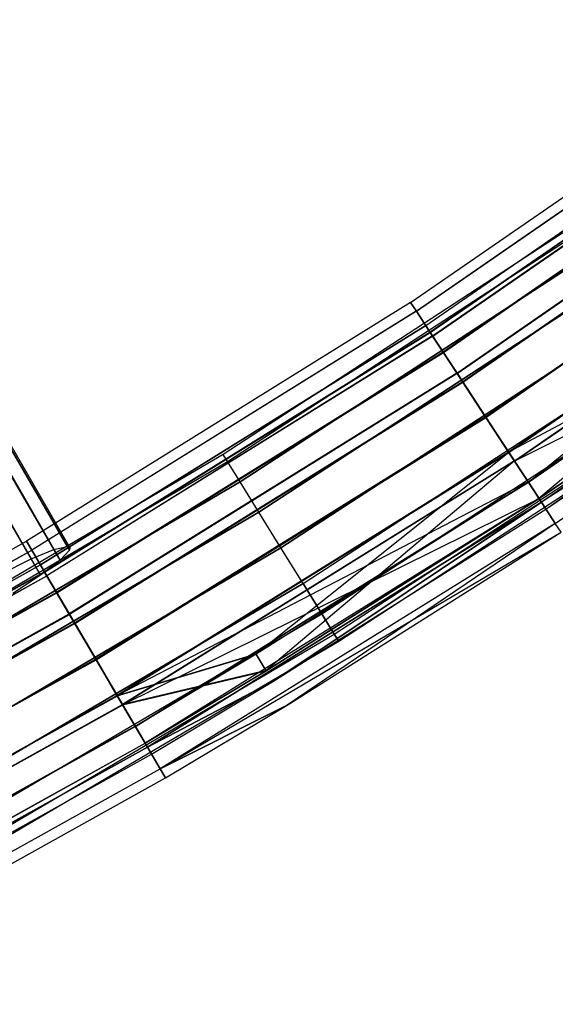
# Model space of a CAD drawing. Extents: x -176 to 176, y -176 to 176.
# Tile 158 of 208: x 86 to 96, y -155 to -137. Entities that reach past the tile are written whole.
import ezdxf

# ---------------------------------------------------------------- set-up
doc = ezdxf.new("R2010")
doc.units = 0
doc.header["$LTSCALE"] = 25.4
doc.layers.get('0').update_dxf_attribs({"linetype": 'CONTINUOUS'})

# ---------------------------------------------------------------- blocks, each defined once
blk = doc.blocks.new('BIURKOWA_B_STL')
at = {"color": 0}
for p, q in [((87.049, -147.31, 197.992), (44.921, -74.741, 207.66)), ((44.921, -74.741, 207.66), (86.692, -147.584, 198.521)), ((44.921, -74.741, 207.66), (86.692, -147.584, 198.521)), ((87.049, -147.31, 197.992), (44.921, -74.741, 207.66)), ((45.147, -74.733, 207.361), (87.049, -147.31, 197.992)), ((45.147, -74.733, 207.361), (87.049, -147.31, 197.992)), ((86.692, -147.584, 198.521), (44.377, -74.863, 208.128)), ((86.692, -147.584, 198.521), (44.377, -74.863, 208.128)), ((44.661, -74.784, 207.919), (86.692, -147.584, 198.521)), ((44.661, -74.784, 207.919), (86.692, -147.584, 198.521)), ((45.333, -74.761, 207.03), (87.219, -147.128, 197.343)), ((45.333, -74.761, 207.03), (87.219, -147.128, 197.343)), ((45.333, -74.761, 207.03), (87.049, -147.31, 197.992)), ((45.333, -74.761, 207.03), (87.049, -147.31, 197.992)), ((45.474, -74.825, 206.677), (87.219, -147.128, 197.343)), ((45.474, -74.825, 206.677), (87.219, -147.128, 197.343)), ((87.219, -147.128, 197.343), (45.565, -74.921, 206.313)), ((87.219, -147.128, 197.343), (45.565, -74.921, 206.313)), ((87.219, -147.128, 197.343), (45.604, -75.049, 205.949)), ((87.219, -147.128, 197.343), (45.604, -75.049, 205.949)), ((87.226, -147.079, 196.998), (45.604, -75.049, 205.949)), ((87.226, -147.079, 196.998), (45.604, -75.049, 205.949)), ((87.18, -147.061, 196.653), (45.604, -75.049, 205.949)), ((87.18, -147.061, 196.653), (45.604, -75.049, 205.949)), ((45.588, -75.202, 205.596), (87.18, -147.061, 196.653)), ((45.588, -75.202, 205.596), (87.18, -147.061, 196.653)), ((45.52, -75.378, 205.265), (86.938, -147.117, 196.004)), ((45.52, -75.378, 205.265), (86.938, -147.117, 196.004)), ((45.52, -75.378, 205.265), (87.18, -147.061, 196.653)), ((45.52, -75.378, 205.265), (87.18, -147.061, 196.653)), ((45.4, -75.57, 204.966), (86.938, -147.117, 196.004)), ((45.4, -75.57, 204.966), (86.938, -147.117, 196.004)), ((86.522, -147.289, 195.476), (45.232, -75.773, 204.708)), ((45.232, -75.773, 204.708), (86.938, -147.117, 196.004)), ((45.232, -75.773, 204.708), (86.938, -147.117, 196.004)), ((86.522, -147.289, 195.476), (45.232, -75.773, 204.708)), ((45.022, -75.98, 204.498), (86.522, -147.289, 195.476)), ((45.022, -75.98, 204.498), (86.522, -147.289, 195.476)), ((44.776, -76.186, 204.344), (86.522, -147.289, 195.476)), ((44.776, -76.186, 204.344), (86.522, -147.289, 195.476)), ((93.436, -142.618, 408), (100.217, -137.937, 408)), ((93.436, -142.618, 408), (100.217, -137.937, 408)), ((93.436, -142.618, 196.996), (100.217, -137.937, 196.996)), ((93.436, -142.618, 196.996), (100.217, -137.937, 196.996)), ((93.539, -142.776, 197.952), (100.328, -138.09, 197.952)), ((93.539, -142.776, 197.952), (100.328, -138.09, 197.952)), ((93.54, -142.777, 407.043), (100.329, -138.091, 407.043)), ((93.54, -142.777, 407.043), (100.329, -138.091, 407.043)), ((93.54, -142.777, 408.957), (100.329, -138.091, 408.957)), ((93.54, -142.777, 408.957), (100.329, -138.091, 408.957)), ((93.541, -142.779, 196.04), (100.33, -138.093, 196.04)), ((93.541, -142.779, 196.04), (100.33, -138.093, 196.04)), ((93.71, -143.036, 196.996), (100.511, -138.342, 196.996)), ((93.71, -143.036, 196.996), (100.511, -138.342, 196.996)), ((93.71, -143.036, 408), (100.511, -138.342, 408)), ((93.71, -143.036, 408), (100.511, -138.342, 408)), ((100.6, -138.464, 197.761), (93.793, -143.162, 197.761)), ((100.6, -138.464, 197.761), (93.793, -143.162, 197.761)), ((93.794, -143.164, 408.765), (100.601, -138.465, 408.765)), ((93.794, -143.164, 407.235), (100.601, -138.465, 407.235)), ((93.794, -143.164, 408.765), (100.601, -138.465, 408.765)), ((93.794, -143.164, 407.235), (100.601, -138.465, 407.235)), ((93.794, -143.165, 196.231), (100.602, -138.466, 196.231)), ((93.794, -143.165, 196.231), (100.602, -138.466, 196.231)), ((93.835, -143.227, 198.764), (100.645, -138.527, 198.764)), ((93.835, -143.227, 198.764), (100.645, -138.527, 198.764)), ((93.837, -143.231, 406.232), (100.648, -138.53, 406.232)), ((93.837, -143.231, 406.232), (100.648, -138.53, 406.232)), ((93.837, -143.231, 409.768), (100.648, -138.53, 409.768)), ((93.837, -143.231, 409.768), (100.648, -138.53, 409.768)), ((93.839, -143.233, 195.23), (100.649, -138.532, 195.23)), ((93.839, -143.233, 195.23), (100.649, -138.532, 195.23)), ((100.853, -138.813, 198.41), (94.029, -143.523, 198.41)), ((100.853, -138.813, 198.41), (94.029, -143.523, 198.41)), ((94.031, -143.526, 409.414), (100.856, -138.816, 409.414)), ((100.856, -138.816, 406.586), (94.031, -143.526, 406.586)), ((94.031, -143.526, 409.414), (100.856, -138.816, 409.414)), ((100.856, -138.816, 406.586), (94.031, -143.526, 406.586)), ((94.032, -143.528, 195.583), (100.857, -138.818, 195.583)), ((94.032, -143.528, 195.583), (100.857, -138.818, 195.583)), ((94.279, -143.904, 199.307), (101.121, -139.181, 199.307)), ((94.279, -143.904, 199.307), (101.121, -139.181, 199.307)), ((94.282, -143.909, 405.69), (101.125, -139.186, 405.69)), ((94.282, -143.909, 405.69), (101.125, -139.186, 405.69)), ((94.282, -143.909, 410.31), (101.125, -139.186, 410.31)), ((94.282, -143.909, 410.31), (101.125, -139.186, 410.31)), ((94.283, -143.911, 194.689), (101.126, -139.188, 194.689)), ((94.283, -143.911, 194.689), (101.126, -139.188, 194.689)), ((101.234, -139.336, 198.845), (94.384, -144.064, 198.845)), ((101.234, -139.336, 198.845), (94.384, -144.064, 198.845)), ((101.237, -139.341, 409.848), (94.387, -144.069, 409.848)), ((101.237, -139.341, 409.848), (94.387, -144.069, 409.848)), ((94.387, -144.069, 406.152), (101.237, -139.341, 406.152)), ((94.387, -144.069, 406.152), (101.237, -139.341, 406.152)), ((94.388, -144.071, 195.151), (101.238, -139.343, 195.151)), ((94.388, -144.071, 195.151), (101.238, -139.343, 195.151)), ((94.802, -144.704, 199.5), (101.683, -139.954, 199.5)), ((94.802, -144.704, 199.5), (101.683, -139.954, 199.5)), ((101.683, -139.954, 199), (94.802, -144.704, 199)), ((101.683, -139.954, 199), (94.802, -144.704, 199)), ((94.806, -144.709, 405.5), (101.687, -139.96, 405.5)), ((94.806, -144.709, 405.5), (101.687, -139.96, 405.5)), ((94.806, -144.709, 410.5), (101.687, -139.96, 410.5)), ((94.806, -144.709, 410.5), (101.687, -139.96, 410.5)), ((101.687, -139.96, 410), (94.806, -144.709, 410)), ((101.687, -139.96, 410), (94.806, -144.709, 410)), ((94.806, -144.709, 406), (101.687, -139.96, 406)), ((94.806, -144.709, 406), (101.687, -139.96, 406)), ((94.807, -144.711, 194.5), (101.688, -139.962, 194.5)), ((94.807, -144.711, 194.5), (101.688, -139.962, 194.5)), ((101.688, -139.962, 195), (94.807, -144.711, 195)), ((101.688, -139.962, 195), (94.807, -144.711, 195)), ((102.133, -140.574, 198.851), (95.222, -145.344, 198.851)), ((102.133, -140.574, 198.851), (95.222, -145.344, 198.851)), ((102.137, -140.579, 409.848), (95.226, -145.35, 409.848)), ((102.137, -140.579, 409.848), (95.226, -145.35, 409.848)), ((102.137, -140.579, 406.152), (95.226, -145.35, 406.152)), ((102.137, -140.579, 406.152), (95.226, -145.35, 406.152)), ((95.226, -145.351, 195.153), (102.138, -140.58, 195.153)), ((95.226, -145.351, 195.153), (102.138, -140.58, 195.153)), ((95.581, -145.892, 406.586), (102.137, -140.579, 406.152)), ((95.581, -145.892, 406.586), (102.137, -140.579, 406.152)), ((95.327, -145.504, 199.312), (102.245, -140.728, 199.312)), ((95.327, -145.504, 199.312), (102.245, -140.728, 199.312)), ((95.33, -145.51, 405.69), (102.249, -140.734, 405.69)), ((95.33, -145.51, 405.69), (102.249, -140.734, 405.69)), ((95.33, -145.51, 410.31), (102.249, -140.734, 410.31)), ((95.33, -145.51, 410.31), (102.249, -140.734, 410.31)), ((95.331, -145.511, 194.691), (102.25, -140.735, 194.691)), ((95.331, -145.511, 194.691), (102.25, -140.735, 194.691)), ((95.772, -146.183, 198.773), (102.245, -140.728, 199.312)), ((95.772, -146.183, 198.773), (102.245, -140.728, 199.312)), ((96.638, -141.075, 408), (90.02, -145.387, 408)), ((96.638, -141.075, 408), (90.02, -145.387, 408)), ((96.638, -141.075, 197), (90.02, -145.387, 197)), ((96.638, -141.075, 197), (90.02, -145.387, 197)), ((90.1, -145.517, 408.765), (96.724, -141.2, 408.765)), ((90.1, -145.517, 408.765), (96.724, -141.2, 408.765)), ((90.1, -145.517, 407.235), (96.724, -141.2, 407.235)), ((90.1, -145.517, 407.235), (96.724, -141.2, 407.235)), ((90.1, -145.517, 197.765), (96.724, -141.2, 197.765)), ((90.1, -145.517, 197.765), (96.724, -141.2, 197.765)), ((90.1, -145.517, 196.235), (96.724, -141.2, 196.235)), ((90.1, -145.517, 196.235), (96.724, -141.2, 196.235)), ((102.518, -141.104, 409.414), (95.581, -145.892, 409.414)), ((102.518, -141.104, 409.414), (95.581, -145.892, 409.414)), ((95.582, -145.893, 195.587), (102.519, -141.105, 195.587)), ((95.582, -145.893, 195.587), (102.519, -141.105, 195.587)), ((95.775, -146.188, 409.768), (102.726, -141.39, 409.768)), ((95.775, -146.188, 409.768), (102.726, -141.39, 409.768)), ((95.775, -146.189, 195.233), (102.726, -141.391, 195.233)), ((95.775, -146.189, 195.233), (102.726, -141.391, 195.233)), ((90.328, -145.885, 409.414), (96.969, -141.558, 409.414)), ((90.328, -145.885, 409.414), (96.969, -141.558, 409.414)), ((96.969, -141.558, 406.586), (90.328, -145.885, 406.586)), ((96.969, -141.558, 406.586), (90.328, -145.885, 406.586)), ((90.328, -145.885, 198.414), (96.969, -141.558, 198.414)), ((90.328, -145.885, 198.414), (96.969, -141.558, 198.414)), ((96.969, -141.558, 195.586), (90.328, -145.885, 195.586)), ((96.969, -141.558, 195.586), (90.328, -145.885, 195.586)), ((102.773, -141.455, 196.235), (95.819, -146.255, 196.235)), ((102.773, -141.455, 196.235), (95.819, -146.255, 196.235)), ((102.773, -141.455, 408.765), (95.819, -146.255, 408.765)), ((102.773, -141.455, 408.765), (95.819, -146.255, 408.765)), ((95.902, -146.382, 197), (102.773, -141.455, 196.235)), ((95.902, -146.382, 197), (102.773, -141.455, 196.235)), ((96.072, -146.641, 408.957), (103.044, -141.829, 408.957)), ((96.072, -146.641, 408.957), (103.044, -141.829, 408.957)), ((90.67, -146.437, 409.848), (97.336, -142.093, 409.848)), ((90.67, -146.437, 409.848), (97.336, -142.093, 409.848)), ((97.336, -142.093, 406.152), (90.67, -146.437, 406.152)), ((97.336, -142.093, 406.152), (90.67, -146.437, 406.152)), ((90.67, -146.437, 198.848), (97.336, -142.093, 198.848)), ((90.67, -146.437, 198.848), (97.336, -142.093, 198.848)), ((97.336, -142.093, 195.152), (90.67, -146.437, 195.152)), ((97.336, -142.093, 195.152), (90.67, -146.437, 195.152)), ((100.578, -142.487, 198.42), (95.222, -145.344, 198.851)), ((100.578, -142.487, 198.42), (95.222, -145.344, 198.851)), ((95.578, -145.888, 198.42), (100.578, -142.487, 198.42)), ((95.578, -145.888, 198.42), (100.578, -142.487, 198.42)), ((100.581, -142.491, 406.586), (95.581, -145.892, 406.586)), ((100.581, -142.491, 406.586), (95.581, -145.892, 406.586)), ((93.436, -142.618, 408), (86.437, -146.966, 408)), ((93.436, -142.618, 408), (86.437, -146.966, 408)), ((93.436, -142.618, 196.996), (86.437, -146.966, 196.996)), ((93.436, -142.618, 196.996), (86.437, -146.966, 196.996)), ((93.54, -142.777, 407.043), (93.436, -142.618, 408)), ((93.436, -142.618, 408), (93.54, -142.777, 408.957)), ((93.436, -142.618, 408), (93.54, -142.777, 408.957)), ((93.54, -142.777, 407.043), (93.436, -142.618, 408)), ((93.541, -142.779, 196.04), (93.436, -142.618, 196.996)), ((93.436, -142.618, 196.996), (93.539, -142.776, 197.952)), ((93.436, -142.618, 196.996), (93.539, -142.776, 197.952)), ((93.541, -142.779, 196.04), (93.436, -142.618, 196.996)), ((93.539, -142.776, 197.952), (86.532, -147.128, 197.952)), ((93.539, -142.776, 197.952), (86.532, -147.128, 197.952)), ((93.54, -142.777, 408.957), (86.533, -147.13, 408.957)), ((93.54, -142.777, 408.957), (86.533, -147.13, 408.957)), ((93.54, -142.777, 407.043), (86.533, -147.13, 407.043)), ((93.54, -142.777, 407.043), (86.533, -147.13, 407.043)), ((93.541, -142.779, 196.04), (86.534, -147.131, 196.04)), ((93.541, -142.779, 196.04), (86.534, -147.131, 196.04)), ((91.073, -147.088, 410), (97.769, -142.725, 410)), ((91.073, -147.088, 410), (97.769, -142.725, 410)), ((97.769, -142.725, 406), (91.073, -147.088, 406)), ((97.769, -142.725, 406), (91.073, -147.088, 406)), ((91.073, -147.088, 199), (97.769, -142.725, 199)), ((91.073, -147.088, 199), (97.769, -142.725, 199)), ((97.769, -142.725, 195), (91.073, -147.088, 195)), ((97.769, -142.725, 195), (91.073, -147.088, 195)), ((93.539, -142.776, 197.952), (93.835, -143.227, 198.764)), ((93.539, -142.776, 197.952), (93.835, -143.227, 198.764)), ((93.837, -143.231, 406.232), (93.54, -142.777, 407.043)), ((93.54, -142.777, 408.957), (93.837, -143.231, 409.768)), ((93.54, -142.777, 408.957), (93.837, -143.231, 409.768)), ((93.837, -143.231, 406.232), (93.54, -142.777, 407.043)), ((93.839, -143.233, 195.23), (93.541, -142.779, 196.04)), ((93.839, -143.233, 195.23), (93.541, -142.779, 196.04)), ((100.785, -142.78, 406.232), (95.33, -145.51, 405.69)), ((100.785, -142.78, 406.232), (95.33, -145.51, 405.69)), ((95.772, -146.183, 198.773), (100.782, -142.775, 198.773)), ((95.772, -146.183, 198.773), (100.782, -142.775, 198.773)), ((95.775, -146.188, 406.232), (100.785, -142.78, 406.232)), ((95.775, -146.188, 406.232), (100.785, -142.78, 406.232)), ((93.71, -143.036, 196.996), (86.69, -147.397, 196.996)), ((93.71, -143.036, 196.996), (86.69, -147.397, 196.996)), ((86.69, -147.397, 408), (93.71, -143.036, 408)), ((86.69, -147.397, 408), (93.71, -143.036, 408)), ((93.793, -143.162, 197.761), (93.71, -143.036, 196.996)), ((93.71, -143.036, 196.996), (93.794, -143.165, 196.231)), ((93.793, -143.162, 197.761), (93.71, -143.036, 196.996)), ((93.71, -143.036, 196.996), (93.794, -143.165, 196.231)), ((93.794, -143.164, 408.765), (93.71, -143.036, 408)), ((93.71, -143.036, 408), (93.794, -143.164, 407.235)), ((93.71, -143.036, 408), (93.794, -143.164, 407.235)), ((93.794, -143.164, 408.765), (93.71, -143.036, 408)), ((100.919, -142.97, 408), (95.819, -146.255, 408.765)), ((100.919, -142.97, 408), (95.819, -146.255, 408.765)), ((95.902, -146.382, 197), (100.919, -142.97, 197)), ((95.902, -146.382, 197), (100.919, -142.97, 197)), ((95.902, -146.382, 408), (100.919, -142.97, 408)), ((95.902, -146.382, 408), (100.919, -142.97, 408)), ((93.793, -143.162, 197.761), (86.766, -147.526, 197.761)), ((93.793, -143.162, 197.761), (86.766, -147.526, 197.761)), ((86.767, -147.528, 408.765), (93.794, -143.164, 408.765)), ((86.767, -147.528, 407.235), (93.794, -143.164, 407.235)), ((86.767, -147.528, 407.235), (93.794, -143.164, 407.235)), ((86.767, -147.528, 408.765), (93.794, -143.164, 408.765)), ((86.768, -147.529, 196.231), (93.794, -143.165, 196.231)), ((86.768, -147.529, 196.231), (93.794, -143.165, 196.231)), ((93.835, -143.227, 198.764), (86.806, -147.594, 198.764)), ((93.835, -143.227, 198.764), (86.806, -147.594, 198.764)), ((93.837, -143.231, 409.768), (86.808, -147.597, 409.768)), ((93.837, -143.231, 409.768), (86.808, -147.597, 409.768)), ((93.837, -143.231, 406.232), (86.808, -147.597, 406.232)), ((93.837, -143.231, 406.232), (86.808, -147.597, 406.232)), ((93.839, -143.233, 195.23), (86.809, -147.599, 195.23)), ((93.839, -143.233, 195.23), (86.809, -147.599, 195.23)), ((94.029, -143.523, 198.41), (93.793, -143.162, 197.761)), ((94.029, -143.523, 198.41), (93.793, -143.162, 197.761)), ((94.031, -143.526, 409.414), (93.794, -143.164, 408.765)), ((93.794, -143.164, 407.235), (94.031, -143.526, 406.586)), ((94.031, -143.526, 409.414), (93.794, -143.164, 408.765)), ((93.794, -143.164, 407.235), (94.031, -143.526, 406.586)), ((93.794, -143.165, 196.231), (94.032, -143.528, 195.583)), ((93.794, -143.165, 196.231), (94.032, -143.528, 195.583)), ((93.835, -143.227, 198.764), (94.279, -143.904, 199.307)), ((93.835, -143.227, 198.764), (94.279, -143.904, 199.307)), ((94.282, -143.909, 405.69), (93.837, -143.231, 406.232)), ((93.837, -143.231, 409.768), (94.282, -143.909, 410.31)), ((93.837, -143.231, 409.768), (94.282, -143.909, 410.31)), ((94.282, -143.909, 405.69), (93.837, -143.231, 406.232)), ((94.283, -143.911, 194.689), (93.839, -143.233, 195.23)), ((94.283, -143.911, 194.689), (93.839, -143.233, 195.23)), ((91.476, -147.738, 409.848), (98.201, -143.356, 409.848)), ((91.476, -147.738, 409.848), (98.201, -143.356, 409.848)), ((91.476, -147.738, 406.152), (98.201, -143.356, 406.152)), ((91.476, -147.738, 406.152), (98.201, -143.356, 406.152)), ((91.476, -147.738, 198.848), (98.201, -143.356, 198.848)), ((91.476, -147.738, 198.848), (98.201, -143.356, 198.848)), ((91.476, -147.738, 195.152), (98.201, -143.356, 195.152)), ((91.476, -147.738, 195.152), (98.201, -143.356, 195.152)), ((94.029, -143.523, 198.41), (86.985, -147.898, 198.41)), ((94.029, -143.523, 198.41), (86.985, -147.898, 198.41)), ((94.031, -143.526, 409.414), (86.987, -147.902, 409.414)), ((94.031, -143.526, 409.414), (86.987, -147.902, 409.414)), ((86.987, -147.902, 406.586), (94.031, -143.526, 406.586)), ((86.987, -147.902, 406.586), (94.031, -143.526, 406.586)), ((86.988, -147.904, 195.583), (94.032, -143.528, 195.583)), ((86.988, -147.904, 195.583), (94.032, -143.528, 195.583)), ((94.384, -144.064, 198.845), (94.029, -143.523, 198.41)), ((94.384, -144.064, 198.845), (94.029, -143.523, 198.41)), ((94.387, -144.069, 409.848), (94.031, -143.526, 409.414)), ((94.387, -144.069, 409.848), (94.031, -143.526, 409.414)), ((94.387, -144.069, 406.152), (94.031, -143.526, 406.586)), ((94.387, -144.069, 406.152), (94.031, -143.526, 406.586)), ((94.032, -143.528, 195.583), (94.388, -144.071, 195.151)), ((94.032, -143.528, 195.583), (94.388, -144.071, 195.151)), ((94.279, -143.904, 199.307), (87.216, -148.291, 199.307)), ((94.279, -143.904, 199.307), (87.216, -148.291, 199.307)), ((94.282, -143.909, 410.31), (87.219, -148.296, 410.31)), ((94.282, -143.909, 410.31), (87.219, -148.296, 410.31)), ((94.282, -143.909, 405.69), (87.219, -148.296, 405.69)), ((94.282, -143.909, 405.69), (87.219, -148.296, 405.69)), ((94.283, -143.911, 194.689), (87.22, -148.298, 194.689)), ((94.283, -143.911, 194.689), (87.22, -148.298, 194.689)), ((91.817, -148.29, 409.414), (98.568, -143.891, 409.414)), ((91.817, -148.29, 409.414), (98.568, -143.891, 409.414)), ((91.817, -148.29, 406.586), (98.568, -143.891, 406.586)), ((91.817, -148.29, 406.586), (98.568, -143.891, 406.586)), ((91.817, -148.29, 198.414), (98.568, -143.891, 198.414)), ((91.817, -148.29, 198.414), (98.568, -143.891, 198.414)), ((91.817, -148.29, 195.586), (98.568, -143.891, 195.586)), ((91.817, -148.29, 195.586), (98.568, -143.891, 195.586)), ((94.279, -143.904, 199.307), (94.802, -144.704, 199.5)), ((94.279, -143.904, 199.307), (94.802, -144.704, 199.5)), ((94.806, -144.709, 405.5), (94.282, -143.909, 405.69)), ((94.282, -143.909, 410.31), (94.806, -144.709, 410.5)), ((94.282, -143.909, 410.31), (94.806, -144.709, 410.5)), ((94.806, -144.709, 405.5), (94.282, -143.909, 405.69)), ((94.807, -144.711, 194.5), (94.283, -143.911, 194.689)), ((94.807, -144.711, 194.5), (94.283, -143.911, 194.689)), ((94.384, -144.064, 198.845), (87.313, -148.456, 198.845)), ((94.384, -144.064, 198.845), (87.313, -148.456, 198.845)), ((94.387, -144.069, 409.848), (87.316, -148.461, 409.848)), ((94.387, -144.069, 409.848), (87.316, -148.461, 409.848)), ((94.387, -144.069, 406.152), (87.316, -148.461, 406.152)), ((94.387, -144.069, 406.152), (87.316, -148.461, 406.152)), ((87.317, -148.463, 195.151), (94.388, -144.071, 195.151)), ((87.317, -148.463, 195.151), (94.388, -144.071, 195.151)), ((94.802, -144.704, 199), (94.384, -144.064, 198.845)), ((94.802, -144.704, 199), (94.384, -144.064, 198.845)), ((94.806, -144.709, 410), (94.387, -144.069, 409.848)), ((94.806, -144.709, 410), (94.387, -144.069, 409.848)), ((94.387, -144.069, 406.152), (94.806, -144.709, 406)), ((94.387, -144.069, 406.152), (94.806, -144.709, 406)), ((94.388, -144.071, 195.151), (94.807, -144.711, 195)), ((94.388, -144.071, 195.151), (94.807, -144.711, 195)), ((92.045, -148.659, 408.765), (98.813, -144.249, 408.765)), ((92.045, -148.659, 408.765), (98.813, -144.249, 408.765)), ((92.045, -148.659, 407.235), (98.813, -144.249, 407.235)), ((92.045, -148.659, 407.235), (98.813, -144.249, 407.235)), ((92.045, -148.659, 197.765), (98.813, -144.249, 197.765)), ((92.045, -148.659, 197.765), (98.813, -144.249, 197.765)), ((92.045, -148.659, 196.235), (98.813, -144.249, 196.235)), ((92.045, -148.659, 196.235), (98.813, -144.249, 196.235)), ((92.126, -148.788, 408), (98.899, -144.375, 408)), ((92.126, -148.788, 408), (98.899, -144.375, 408)), ((92.126, -148.788, 197), (98.899, -144.375, 197)), ((92.126, -148.788, 197), (98.899, -144.375, 197)), ((94.802, -144.704, 199.5), (87.701, -149.115, 199.5)), ((94.802, -144.704, 199.5), (87.701, -149.115, 199.5)), ((94.802, -144.704, 199), (87.701, -149.115, 199)), ((94.802, -144.704, 199), (87.701, -149.115, 199)), ((94.806, -144.709, 410.5), (87.704, -149.121, 410.5)), ((94.806, -144.709, 410.5), (87.704, -149.121, 410.5)), ((94.806, -144.709, 405.5), (87.704, -149.121, 405.5)), ((94.806, -144.709, 405.5), (87.704, -149.121, 405.5)), ((94.806, -144.709, 410), (87.704, -149.121, 410)), ((94.806, -144.709, 410), (87.704, -149.121, 410)), ((87.704, -149.121, 406), (94.806, -144.709, 406)), ((87.704, -149.121, 406), (94.806, -144.709, 406)), ((94.807, -144.711, 194.5), (87.705, -149.123, 194.5)), ((94.807, -144.711, 194.5), (87.705, -149.123, 194.5)), ((87.705, -149.123, 195), (94.807, -144.711, 195)), ((87.705, -149.123, 195), (94.807, -144.711, 195)), ((94.802, -144.704, 199.5), (95.327, -145.504, 199.312)), ((94.802, -144.704, 199.5), (95.327, -145.504, 199.312)), ((95.222, -145.344, 198.851), (94.802, -144.704, 199)), ((95.222, -145.344, 198.851), (94.802, -144.704, 199)), ((95.33, -145.51, 405.69), (94.806, -144.709, 405.5)), ((94.806, -144.709, 410.5), (95.33, -145.51, 410.31)), ((94.806, -144.709, 410.5), (95.33, -145.51, 410.31)), ((95.33, -145.51, 405.69), (94.806, -144.709, 405.5)), ((95.226, -145.35, 409.848), (94.806, -144.709, 410)), ((95.226, -145.35, 409.848), (94.806, -144.709, 410)), ((94.806, -144.709, 406), (95.226, -145.35, 406.152)), ((94.806, -144.709, 406), (95.226, -145.35, 406.152)), ((95.331, -145.511, 194.691), (94.807, -144.711, 194.5)), ((95.331, -145.511, 194.691), (94.807, -144.711, 194.5)), ((95.226, -145.351, 195.153), (94.807, -144.711, 195)), ((95.226, -145.351, 195.153), (94.807, -144.711, 195)), ((95.222, -145.344, 198.851), (88.089, -149.775, 198.851)), ((95.222, -145.344, 198.851), (88.089, -149.775, 198.851)), ((95.226, -145.35, 409.848), (88.092, -149.78, 409.848)), ((95.226, -145.35, 409.848), (88.092, -149.78, 409.848)), ((88.092, -149.78, 406.152), (95.226, -145.35, 406.152)), ((88.092, -149.78, 406.152), (95.226, -145.35, 406.152)), ((95.226, -145.351, 195.153), (88.093, -149.782, 195.153)), ((95.226, -145.351, 195.153), (88.093, -149.782, 195.153)), ((95.226, -145.35, 406.152), (90.623, -149.023, 406.586)), ((95.226, -145.35, 406.152), (90.623, -149.023, 406.586)), ((95.578, -145.888, 198.42), (95.222, -145.344, 198.851)), ((95.578, -145.888, 198.42), (95.222, -145.344, 198.851)), ((95.581, -145.892, 409.414), (95.226, -145.35, 409.848)), ((95.581, -145.892, 409.414), (95.226, -145.35, 409.848)), ((95.581, -145.892, 406.586), (95.226, -145.35, 406.152)), ((95.581, -145.892, 406.586), (95.226, -145.35, 406.152)), ((95.226, -145.351, 195.153), (95.582, -145.893, 195.587)), ((95.226, -145.351, 195.153), (95.582, -145.893, 195.587)), ((90.02, -145.387, 408), (83.209, -149.389, 408)), ((90.02, -145.387, 408), (83.209, -149.389, 408)), ((90.02, -145.387, 197), (83.209, -149.389, 197)), ((90.02, -145.387, 197), (83.209, -149.389, 197)), ((83.283, -149.522, 408.765), (90.1, -145.517, 408.765)), ((83.283, -149.522, 408.765), (90.1, -145.517, 408.765)), ((83.283, -149.522, 407.235), (90.1, -145.517, 407.235)), ((83.283, -149.522, 407.235), (90.1, -145.517, 407.235)), ((83.283, -149.522, 197.765), (90.1, -145.517, 197.765)), ((83.283, -149.522, 197.765), (90.1, -145.517, 197.765)), ((83.283, -149.522, 196.235), (90.1, -145.517, 196.235)), ((83.283, -149.522, 196.235), (90.1, -145.517, 196.235)), ((95.327, -145.504, 199.312), (88.186, -149.94, 199.312)), ((95.327, -145.504, 199.312), (88.186, -149.94, 199.312)), ((95.33, -145.51, 410.31), (88.189, -149.945, 410.31)), ((95.33, -145.51, 410.31), (88.189, -149.945, 410.31)), ((95.33, -145.51, 405.69), (88.189, -149.945, 405.69)), ((95.33, -145.51, 405.69), (88.189, -149.945, 405.69)), ((95.331, -145.511, 194.691), (88.19, -149.947, 194.691)), ((95.331, -145.511, 194.691), (88.19, -149.947, 194.691)), ((90.1, -145.517, 408.765), (90.02, -145.387, 408)), ((90.1, -145.517, 408.765), (90.02, -145.387, 408)), ((90.1, -145.517, 407.235), (90.02, -145.387, 408)), ((90.1, -145.517, 407.235), (90.02, -145.387, 408)), ((90.1, -145.517, 197.765), (90.02, -145.387, 197)), ((90.1, -145.517, 197.765), (90.02, -145.387, 197)), ((90.1, -145.517, 196.235), (90.02, -145.387, 197)), ((90.1, -145.517, 196.235), (90.02, -145.387, 197)), ((90.328, -145.885, 409.414), (90.1, -145.517, 408.765)), ((90.328, -145.885, 409.414), (90.1, -145.517, 408.765)), ((90.328, -145.885, 406.586), (90.1, -145.517, 407.235)), ((90.328, -145.885, 406.586), (90.1, -145.517, 407.235)), ((90.328, -145.885, 198.414), (90.1, -145.517, 197.765)), ((90.328, -145.885, 198.414), (90.1, -145.517, 197.765)), ((90.328, -145.885, 195.586), (90.1, -145.517, 196.235)), ((90.328, -145.885, 195.586), (90.1, -145.517, 196.235)), ((95.327, -145.504, 199.312), (90.804, -149.32, 198.773)), ((95.327, -145.504, 199.312), (90.804, -149.32, 198.773)), ((95.772, -146.183, 198.773), (95.327, -145.504, 199.312)), ((95.772, -146.183, 198.773), (95.327, -145.504, 199.312)), ((95.33, -145.51, 410.31), (95.775, -146.188, 409.768)), ((95.33, -145.51, 410.31), (95.775, -146.188, 409.768)), ((95.33, -145.51, 405.69), (95.775, -146.188, 406.232)), ((95.33, -145.51, 405.69), (95.775, -146.188, 406.232)), ((95.775, -146.189, 195.233), (95.331, -145.511, 194.691)), ((95.775, -146.189, 195.233), (95.331, -145.511, 194.691)), ((83.494, -149.901, 409.414), (90.328, -145.885, 409.414)), ((83.494, -149.901, 409.414), (90.328, -145.885, 409.414)), ((90.328, -145.885, 406.586), (83.494, -149.901, 406.586)), ((90.328, -145.885, 406.586), (83.494, -149.901, 406.586)), ((83.494, -149.901, 198.414), (90.328, -145.885, 198.414)), ((83.494, -149.901, 198.414), (90.328, -145.885, 198.414)), ((90.328, -145.885, 195.586), (83.494, -149.901, 195.586)), ((90.328, -145.885, 195.586), (83.494, -149.901, 195.586)), ((95.578, -145.888, 198.42), (88.089, -149.775, 198.851)), ((95.578, -145.888, 198.42), (88.089, -149.775, 198.851)), ((95.581, -145.892, 409.414), (88.421, -150.34, 409.414)), ((95.581, -145.892, 409.414), (88.421, -150.34, 409.414)), ((88.421, -150.34, 195.587), (95.582, -145.893, 195.587)), ((88.421, -150.34, 195.587), (95.582, -145.893, 195.587)), ((90.67, -146.437, 409.848), (90.328, -145.885, 409.414)), ((90.67, -146.437, 409.848), (90.328, -145.885, 409.414)), ((90.67, -146.437, 406.152), (90.328, -145.885, 406.586)), ((90.67, -146.437, 406.152), (90.328, -145.885, 406.586)), ((90.67, -146.437, 198.848), (90.328, -145.885, 198.414)), ((90.67, -146.437, 198.848), (90.328, -145.885, 198.414)), ((90.67, -146.437, 195.152), (90.328, -145.885, 195.586)), ((90.67, -146.437, 195.152), (90.328, -145.885, 195.586)), ((90.62, -149.018, 198.42), (95.578, -145.888, 198.42)), ((90.62, -149.018, 198.42), (95.578, -145.888, 198.42)), ((95.581, -145.892, 406.586), (90.623, -149.023, 406.586)), ((95.581, -145.892, 406.586), (90.623, -149.023, 406.586)), ((95.772, -146.183, 198.773), (95.578, -145.888, 198.42)), ((95.772, -146.183, 198.773), (95.578, -145.888, 198.42)), ((95.775, -146.188, 406.232), (95.581, -145.892, 406.586)), ((95.775, -146.188, 406.232), (95.581, -145.892, 406.586)), ((95.819, -146.255, 408.765), (95.581, -145.892, 409.414)), ((95.819, -146.255, 408.765), (95.581, -145.892, 409.414)), ((95.582, -145.893, 195.587), (95.819, -146.255, 196.235)), ((95.582, -145.893, 195.587), (95.819, -146.255, 196.235)), ((88.189, -149.945, 405.69), (95.775, -146.188, 406.232)), ((88.189, -149.945, 405.69), (95.775, -146.188, 406.232)), ((95.775, -146.188, 409.768), (88.6, -150.645, 409.768)), ((95.775, -146.188, 409.768), (88.6, -150.645, 409.768)), ((95.775, -146.189, 195.233), (88.601, -150.645, 195.233)), ((95.775, -146.189, 195.233), (88.601, -150.645, 195.233)), ((88.641, -150.714, 196.235), (95.819, -146.255, 196.235)), ((88.641, -150.714, 196.235), (95.819, -146.255, 196.235)), ((95.819, -146.255, 408.765), (88.641, -150.713, 408.765)), ((95.819, -146.255, 408.765), (88.641, -150.713, 408.765)), ((90.804, -149.32, 198.773), (95.772, -146.183, 198.773)), ((90.804, -149.32, 198.773), (95.772, -146.183, 198.773)), ((90.807, -149.325, 406.232), (95.775, -146.188, 406.232)), ((90.807, -149.325, 406.232), (95.775, -146.188, 406.232)), ((95.819, -146.255, 196.235), (90.927, -149.523, 197)), ((95.819, -146.255, 196.235), (90.927, -149.523, 197)), ((90.927, -149.523, 408), (95.819, -146.255, 408.765)), ((90.927, -149.523, 408), (95.819, -146.255, 408.765)), ((95.775, -146.188, 409.768), (96.072, -146.641, 408.957)), ((95.775, -146.188, 409.768), (96.072, -146.641, 408.957)), ((96.072, -146.642, 196.044), (95.775, -146.189, 195.233)), ((96.072, -146.642, 196.044), (95.775, -146.189, 195.233)), ((95.902, -146.382, 197), (95.819, -146.255, 196.235)), ((95.902, -146.382, 197), (95.819, -146.255, 196.235)), ((95.819, -146.255, 408.765), (95.902, -146.382, 408)), ((95.819, -146.255, 408.765), (95.902, -146.382, 408)), ((83.81, -150.468, 409.848), (90.67, -146.437, 409.848)), ((83.81, -150.468, 409.848), (90.67, -146.437, 409.848)), ((90.67, -146.437, 406.152), (83.81, -150.468, 406.152)), ((90.67, -146.437, 406.152), (83.81, -150.468, 406.152)), ((83.81, -150.468, 198.848), (90.67, -146.437, 198.848)), ((83.81, -150.468, 198.848), (90.67, -146.437, 198.848)), ((90.67, -146.437, 195.152), (83.81, -150.468, 195.152)), ((90.67, -146.437, 195.152), (83.81, -150.468, 195.152)), ((91.073, -147.088, 410), (90.67, -146.437, 409.848)), ((91.073, -147.088, 410), (90.67, -146.437, 409.848)), ((91.073, -147.088, 406), (90.67, -146.437, 406.152)), ((91.073, -147.088, 406), (90.67, -146.437, 406.152)), ((91.073, -147.088, 199), (90.67, -146.437, 198.848)), ((91.073, -147.088, 199), (90.67, -146.437, 198.848)), ((91.073, -147.088, 195), (90.67, -146.437, 195.152)), ((91.073, -147.088, 195), (90.67, -146.437, 195.152)), ((90.927, -149.523, 197), (95.902, -146.382, 197)), ((90.927, -149.523, 197), (95.902, -146.382, 197)), ((90.927, -149.523, 408), (95.902, -146.382, 408)), ((90.927, -149.523, 408), (95.902, -146.382, 408)), ((95.902, -146.382, 197), (95.902, -146.382, 408)), ((95.902, -146.382, 197), (95.902, -146.382, 408)), ((96.072, -146.641, 408.957), (88.875, -151.112, 408.957)), ((96.072, -146.641, 408.957), (88.875, -151.112, 408.957)), ((96.072, -146.642, 196.044), (88.875, -151.112, 196.044)), ((96.072, -146.642, 196.044), (88.875, -151.112, 196.044)), ((88.875, -151.112, 196.044), (96.176, -146.801, 197)), ((88.875, -151.112, 196.044), (96.176, -146.801, 197)), ((96.072, -146.641, 408.957), (91.187, -149.951, 408)), ((96.072, -146.641, 408.957), (91.187, -149.951, 408)), ((91.187, -149.951, 408), (96.176, -146.801, 408)), ((91.187, -149.951, 408), (96.176, -146.801, 408)), ((91.187, -149.951, 197), (96.176, -146.801, 197)), ((91.187, -149.951, 197), (96.176, -146.801, 197)), ((96.176, -146.801, 408), (96.072, -146.641, 408.957)), ((96.176, -146.801, 408), (96.072, -146.641, 408.957)), ((79.235, -150.97, 408), (86.437, -146.966, 408)), ((79.235, -150.97, 408), (86.437, -146.966, 408)), ((79.235, -150.97, 196.996), (86.437, -146.966, 196.996)), ((79.235, -150.97, 196.996), (86.437, -146.966, 196.996)), ((86.437, -146.966, 408), (86.533, -147.13, 408.957)), ((86.533, -147.13, 407.043), (86.437, -146.966, 408)), ((86.533, -147.13, 407.043), (86.437, -146.966, 408)), ((86.437, -146.966, 408), (86.533, -147.13, 408.957)), ((86.437, -146.966, 196.996), (86.532, -147.128, 197.952)), ((86.534, -147.131, 196.04), (86.437, -146.966, 196.996)), ((86.534, -147.131, 196.04), (86.437, -146.966, 196.996)), ((86.437, -146.966, 196.996), (86.532, -147.128, 197.952)), ((79.323, -151.137, 197.952), (86.532, -147.128, 197.952)), ((79.323, -151.137, 197.952), (86.532, -147.128, 197.952)), ((79.324, -151.139, 407.043), (86.533, -147.13, 407.043)), ((79.324, -151.139, 407.043), (86.533, -147.13, 407.043)), ((79.324, -151.139, 408.957), (86.533, -147.13, 408.957)), ((79.324, -151.139, 408.957), (86.533, -147.13, 408.957)), ((79.324, -151.14, 196.04), (86.534, -147.131, 196.04)), ((79.324, -151.14, 196.04), (86.534, -147.131, 196.04)), ((84.183, -151.137, 410), (91.073, -147.088, 410)), ((84.183, -151.137, 410), (91.073, -147.088, 410)), ((91.073, -147.088, 406), (84.183, -151.137, 406)), ((91.073, -147.088, 406), (84.183, -151.137, 406)), ((84.183, -151.137, 199), (91.073, -147.088, 199)), ((84.183, -151.137, 199), (91.073, -147.088, 199)), ((91.073, -147.088, 195), (84.183, -151.137, 195)), ((91.073, -147.088, 195), (84.183, -151.137, 195)), ((86.522, -147.289, 195.476), (86.938, -147.117, 196.004)), ((86.522, -147.289, 195.476), (86.938, -147.117, 196.004)), ((86.532, -147.128, 197.952), (86.806, -147.594, 198.764)), ((86.532, -147.128, 197.952), (86.806, -147.594, 198.764)), ((86.533, -147.13, 408.957), (86.808, -147.597, 409.768)), ((86.808, -147.597, 406.232), (86.533, -147.13, 407.043)), ((86.808, -147.597, 406.232), (86.533, -147.13, 407.043)), ((86.533, -147.13, 408.957), (86.808, -147.597, 409.768)), ((86.809, -147.599, 195.23), (86.534, -147.131, 196.04)), ((86.809, -147.599, 195.23), (86.534, -147.131, 196.04)), ((86.938, -147.117, 196.004), (87.18, -147.061, 196.653)), ((86.938, -147.117, 196.004), (87.18, -147.061, 196.653)), ((87.219, -147.128, 197.343), (87.049, -147.31, 197.992)), ((87.219, -147.128, 197.343), (87.049, -147.31, 197.992)), ((87.18, -147.061, 196.653), (87.226, -147.079, 196.998)), ((87.18, -147.061, 196.653), (87.226, -147.079, 196.998)), ((87.226, -147.079, 196.998), (87.219, -147.128, 197.343)), ((87.226, -147.079, 196.998), (87.219, -147.128, 197.343)), ((91.476, -147.738, 409.848), (91.073, -147.088, 410)), ((91.476, -147.738, 409.848), (91.073, -147.088, 410)), ((91.476, -147.738, 406.152), (91.073, -147.088, 406)), ((91.476, -147.738, 406.152), (91.073, -147.088, 406)), ((91.476, -147.738, 198.848), (91.073, -147.088, 199)), ((91.476, -147.738, 198.848), (91.073, -147.088, 199)), ((91.476, -147.738, 195.152), (91.073, -147.088, 195)), ((91.476, -147.738, 195.152), (91.073, -147.088, 195)), ((85.982, -147.557, 195.13), (86.522, -147.289, 195.476)), ((85.982, -147.557, 195.13), (86.522, -147.289, 195.476)), ((87.049, -147.31, 197.992), (86.692, -147.584, 198.521)), ((87.049, -147.31, 197.992), (86.692, -147.584, 198.521)), ((86.69, -147.397, 196.996), (79.468, -151.413, 196.996)), ((86.69, -147.397, 196.996), (79.468, -151.413, 196.996)), ((79.468, -151.413, 408), (86.69, -147.397, 408)), ((79.468, -151.413, 408), (86.69, -147.397, 408)), ((86.766, -147.526, 197.761), (79.538, -151.546, 197.761)), ((86.766, -147.526, 197.761), (79.538, -151.546, 197.761)), ((86.767, -147.528, 408.765), (79.538, -151.548, 408.765)), ((86.767, -147.528, 408.765), (79.538, -151.548, 408.765)), ((79.538, -151.548, 407.235), (86.767, -147.528, 407.235)), ((79.538, -151.548, 407.235), (86.767, -147.528, 407.235)), ((86.768, -147.529, 196.231), (79.539, -151.549, 196.231)), ((86.768, -147.529, 196.231), (79.539, -151.549, 196.231)), ((86.69, -147.397, 196.996), (86.768, -147.529, 196.231)), ((86.766, -147.526, 197.761), (86.69, -147.397, 196.996)), ((86.69, -147.397, 196.996), (86.768, -147.529, 196.231)), ((86.766, -147.526, 197.761), (86.69, -147.397, 196.996)), ((86.767, -147.528, 408.765), (86.69, -147.397, 408)), ((86.69, -147.397, 408), (86.767, -147.528, 407.235)), ((86.767, -147.528, 408.765), (86.69, -147.397, 408)), ((86.69, -147.397, 408), (86.767, -147.528, 407.235)), ((86.985, -147.898, 198.41), (86.766, -147.526, 197.761)), ((86.985, -147.898, 198.41), (86.766, -147.526, 197.761)), ((86.987, -147.902, 409.414), (86.767, -147.528, 408.765)), ((86.987, -147.902, 409.414), (86.767, -147.528, 408.765)), ((86.767, -147.528, 407.235), (86.987, -147.902, 406.586)), ((86.767, -147.528, 407.235), (86.987, -147.902, 406.586)), ((86.768, -147.529, 196.231), (86.988, -147.904, 195.583)), ((86.768, -147.529, 196.231), (86.988, -147.904, 195.583)), ((79.574, -151.615, 198.764), (86.806, -147.594, 198.764)), ((79.574, -151.615, 198.764), (86.806, -147.594, 198.764)), ((79.576, -151.619, 406.232), (86.808, -147.597, 406.232)), ((79.576, -151.619, 406.232), (86.808, -147.597, 406.232)), ((79.576, -151.619, 409.768), (86.808, -147.597, 409.768)), ((79.576, -151.619, 409.768), (86.808, -147.597, 409.768)), ((79.577, -151.621, 195.23), (86.809, -147.599, 195.23)), ((79.577, -151.621, 195.23), (86.809, -147.599, 195.23)), ((86.692, -147.584, 198.521), (86.19, -147.918, 198.866)), ((86.692, -147.584, 198.521), (86.19, -147.918, 198.866)), ((86.806, -147.594, 198.764), (87.216, -148.291, 199.307)), ((86.806, -147.594, 198.764), (87.216, -148.291, 199.307)), ((86.808, -147.597, 409.768), (87.219, -148.296, 410.31)), ((87.219, -148.296, 405.69), (86.808, -147.597, 406.232)), ((87.219, -148.296, 405.69), (86.808, -147.597, 406.232)), ((86.808, -147.597, 409.768), (87.219, -148.296, 410.31)), ((87.22, -148.298, 194.689), (86.809, -147.599, 195.23)), ((87.22, -148.298, 194.689), (86.809, -147.599, 195.23)), ((84.555, -151.805, 409.848), (91.476, -147.738, 409.848)), ((84.555, -151.805, 409.848), (91.476, -147.738, 409.848)), ((91.476, -147.738, 406.152), (84.555, -151.805, 406.152)), ((91.476, -147.738, 406.152), (84.555, -151.805, 406.152)), ((84.555, -151.805, 198.848), (91.476, -147.738, 198.848)), ((84.555, -151.805, 198.848), (91.476, -147.738, 198.848)), ((91.476, -147.738, 195.152), (84.555, -151.805, 195.152)), ((91.476, -147.738, 195.152), (84.555, -151.805, 195.152)), ((91.817, -148.29, 409.414), (91.476, -147.738, 409.848)), ((91.817, -148.29, 409.414), (91.476, -147.738, 409.848)), ((91.476, -147.738, 406.152), (91.817, -148.29, 406.586)), ((91.476, -147.738, 406.152), (91.817, -148.29, 406.586)), ((91.817, -148.29, 198.414), (91.476, -147.738, 198.848)), ((91.817, -148.29, 198.414), (91.476, -147.738, 198.848)), ((91.476, -147.738, 195.152), (91.817, -148.29, 195.586)), ((91.476, -147.738, 195.152), (91.817, -148.29, 195.586)), ((86.985, -147.898, 198.41), (79.738, -151.928, 198.41)), ((86.985, -147.898, 198.41), (79.738, -151.928, 198.41)), ((86.987, -147.902, 409.414), (79.74, -151.932, 409.414)), ((86.987, -147.902, 409.414), (79.74, -151.932, 409.414)), ((79.74, -151.932, 406.586), (86.987, -147.902, 406.586)), ((79.74, -151.932, 406.586), (86.987, -147.902, 406.586)), ((79.741, -151.934, 195.583), (86.988, -147.904, 195.583)), ((79.741, -151.934, 195.583), (86.988, -147.904, 195.583)), ((87.313, -148.456, 198.845), (86.985, -147.898, 198.41)), ((87.313, -148.456, 198.845), (86.985, -147.898, 198.41)), ((87.316, -148.461, 409.848), (86.987, -147.902, 409.414)), ((87.316, -148.461, 409.848), (86.987, -147.902, 409.414)), ((86.987, -147.902, 406.586), (87.316, -148.461, 406.152)), ((86.987, -147.902, 406.586), (87.316, -148.461, 406.152)), ((86.988, -147.904, 195.583), (87.317, -148.463, 195.151)), ((86.988, -147.904, 195.583), (87.317, -148.463, 195.151)), ((79.95, -152.332, 199.307), (87.216, -148.291, 199.307)), ((79.95, -152.332, 199.307), (87.216, -148.291, 199.307)), ((79.952, -152.337, 405.69), (87.219, -148.296, 405.69)), ((79.952, -152.337, 405.69), (87.219, -148.296, 405.69)), ((79.952, -152.337, 410.31), (87.219, -148.296, 410.31)), ((79.952, -152.337, 410.31), (87.219, -148.296, 410.31)), ((79.954, -152.339, 194.689), (87.22, -148.298, 194.689)), ((79.954, -152.339, 194.689), (87.22, -148.298, 194.689)), ((84.871, -152.372, 409.414), (91.817, -148.29, 409.414)), ((84.871, -152.372, 409.414), (91.817, -148.29, 409.414)), ((84.871, -152.372, 406.586), (91.817, -148.29, 406.586)), ((84.871, -152.372, 406.586), (91.817, -148.29, 406.586)), ((84.871, -152.372, 198.414), (91.817, -148.29, 198.414)), ((84.871, -152.372, 198.414), (91.817, -148.29, 198.414)), ((84.871, -152.372, 195.586), (91.817, -148.29, 195.586)), ((84.871, -152.372, 195.586), (91.817, -148.29, 195.586)), ((87.216, -148.291, 199.307), (87.701, -149.115, 199.5)), ((87.216, -148.291, 199.307), (87.701, -149.115, 199.5)), ((87.219, -148.296, 410.31), (87.704, -149.121, 410.5)), ((87.704, -149.121, 405.5), (87.219, -148.296, 405.69)), ((87.704, -149.121, 405.5), (87.219, -148.296, 405.69)), ((87.219, -148.296, 410.31), (87.704, -149.121, 410.5)), ((87.705, -149.123, 194.5), (87.22, -148.298, 194.689)), ((87.705, -149.123, 194.5), (87.22, -148.298, 194.689)), ((92.045, -148.659, 408.765), (91.817, -148.29, 409.414)), ((92.045, -148.659, 408.765), (91.817, -148.29, 409.414)), ((91.817, -148.29, 406.586), (92.045, -148.659, 407.235)), ((91.817, -148.29, 406.586), (92.045, -148.659, 407.235)), ((92.045, -148.659, 197.765), (91.817, -148.29, 198.414)), ((92.045, -148.659, 197.765), (91.817, -148.29, 198.414)), ((91.817, -148.29, 195.586), (92.045, -148.659, 196.235)), ((91.817, -148.29, 195.586), (92.045, -148.659, 196.235)), ((87.313, -148.456, 198.845), (80.039, -152.501, 198.845)), ((87.313, -148.456, 198.845), (80.039, -152.501, 198.845)), ((87.316, -148.461, 409.848), (80.041, -152.506, 409.848)), ((87.316, -148.461, 409.848), (80.041, -152.506, 409.848)), ((80.041, -152.506, 406.152), (87.316, -148.461, 406.152)), ((80.041, -152.506, 406.152), (87.316, -148.461, 406.152)), ((80.043, -152.508, 195.151), (87.317, -148.463, 195.151)), ((80.043, -152.508, 195.151), (87.317, -148.463, 195.151)), ((87.701, -149.115, 199), (87.313, -148.456, 198.845)), ((87.701, -149.115, 199), (87.313, -148.456, 198.845)), ((87.704, -149.121, 410), (87.316, -148.461, 409.848)), ((87.704, -149.121, 410), (87.316, -148.461, 409.848)), ((87.704, -149.121, 406), (87.316, -148.461, 406.152)), ((87.704, -149.121, 406), (87.316, -148.461, 406.152)), ((87.317, -148.463, 195.151), (87.705, -149.123, 195)), ((87.317, -148.463, 195.151), (87.705, -149.123, 195)), ((85.082, -152.751, 408.765), (92.045, -148.659, 408.765)), ((85.082, -152.751, 408.765), (92.045, -148.659, 408.765)), ((85.082, -152.751, 407.235), (92.045, -148.659, 407.235)), ((85.082, -152.751, 407.235), (92.045, -148.659, 407.235)), ((85.082, -152.751, 197.765), (92.045, -148.659, 197.765)), ((85.082, -152.751, 197.765), (92.045, -148.659, 197.765)), ((85.082, -152.751, 196.235), (92.045, -148.659, 196.235)), ((85.082, -152.751, 196.235), (92.045, -148.659, 196.235)), ((85.156, -152.884, 408), (92.126, -148.788, 408)), ((85.156, -152.884, 408), (92.126, -148.788, 408)), ((85.156, -152.884, 197), (92.126, -148.788, 197)), ((85.156, -152.884, 197), (92.126, -148.788, 197)), ((92.126, -148.788, 408), (92.045, -148.659, 408.765)), ((92.126, -148.788, 408), (92.045, -148.659, 408.765)), ((92.045, -148.659, 407.235), (92.126, -148.788, 408)), ((92.045, -148.659, 407.235), (92.126, -148.788, 408)), ((92.126, -148.788, 197), (92.045, -148.659, 197.765)), ((92.126, -148.788, 197), (92.045, -148.659, 197.765)), ((92.045, -148.659, 196.235), (92.126, -148.788, 197)), ((92.045, -148.659, 196.235), (92.126, -148.788, 197)), ((80.394, -153.178, 199.5), (87.701, -149.115, 199.5)), ((80.394, -153.178, 199.5), (87.701, -149.115, 199.5)), ((87.701, -149.115, 199), (80.394, -153.178, 199)), ((87.701, -149.115, 199), (80.394, -153.178, 199)), ((80.397, -153.184, 405.5), (87.704, -149.121, 405.5)), ((80.397, -153.184, 405.5), (87.704, -149.121, 405.5)), ((80.397, -153.184, 410.5), (87.704, -149.121, 410.5)), ((80.397, -153.184, 410.5), (87.704, -149.121, 410.5)), ((87.704, -149.121, 410), (80.397, -153.184, 410)), ((87.704, -149.121, 410), (80.397, -153.184, 410)), ((87.704, -149.121, 406), (80.397, -153.184, 406)), ((87.704, -149.121, 406), (80.397, -153.184, 406)), ((80.398, -153.186, 194.5), (87.705, -149.123, 194.5)), ((80.398, -153.186, 194.5), (87.705, -149.123, 194.5)), ((80.398, -153.186, 195), (87.705, -149.123, 195)), ((80.398, -153.186, 195), (87.705, -149.123, 195)), ((87.701, -149.115, 199.5), (88.186, -149.94, 199.312)), ((87.701, -149.115, 199.5), (88.186, -149.94, 199.312)), ((88.089, -149.775, 198.851), (87.701, -149.115, 199)), ((88.089, -149.775, 198.851), (87.701, -149.115, 199)), ((87.704, -149.121, 410.5), (88.189, -149.945, 410.31)), ((88.189, -149.945, 405.69), (87.704, -149.121, 405.5)), ((88.189, -149.945, 405.69), (87.704, -149.121, 405.5)), ((87.704, -149.121, 410.5), (88.189, -149.945, 410.31)), ((88.092, -149.78, 409.848), (87.704, -149.121, 410)), ((88.092, -149.78, 409.848), (87.704, -149.121, 410)), ((87.704, -149.121, 406), (88.092, -149.78, 406.152)), ((87.704, -149.121, 406), (88.092, -149.78, 406.152)), ((88.19, -149.947, 194.691), (87.705, -149.123, 194.5)), ((88.19, -149.947, 194.691), (87.705, -149.123, 194.5)), ((87.705, -149.123, 195), (88.093, -149.782, 195.153)), ((87.705, -149.123, 195), (88.093, -149.782, 195.153)), ((88.089, -149.775, 198.851), (90.62, -149.018, 198.42)), ((88.089, -149.775, 198.851), (90.62, -149.018, 198.42)), ((88.092, -149.78, 406.152), (90.623, -149.023, 406.586)), ((88.092, -149.78, 406.152), (90.623, -149.023, 406.586)), ((88.418, -150.335, 198.42), (90.62, -149.018, 198.42)), ((88.418, -150.335, 198.42), (90.62, -149.018, 198.42)), ((90.623, -149.023, 406.586), (88.421, -150.34, 406.586)), ((90.623, -149.023, 406.586), (88.421, -150.34, 406.586)), ((90.804, -149.32, 198.773), (90.62, -149.018, 198.42)), ((90.804, -149.32, 198.773), (90.62, -149.018, 198.42)), ((90.807, -149.325, 406.232), (90.623, -149.023, 406.586)), ((90.807, -149.325, 406.232), (90.623, -149.023, 406.586)), ((90.804, -149.32, 198.773), (88.186, -149.94, 199.312)), ((90.804, -149.32, 198.773), (88.186, -149.94, 199.312)), ((88.189, -149.945, 405.69), (90.807, -149.325, 406.232)), ((88.189, -149.945, 405.69), (90.807, -149.325, 406.232)), ((88.597, -150.64, 198.773), (90.804, -149.32, 198.773)), ((88.597, -150.64, 198.773), (90.804, -149.32, 198.773)), ((88.6, -150.645, 406.232), (90.807, -149.325, 406.232)), ((88.6, -150.645, 406.232), (90.807, -149.325, 406.232)), ((88.641, -150.714, 196.235), (90.927, -149.523, 197)), ((88.641, -150.714, 196.235), (90.927, -149.523, 197)), ((90.927, -149.523, 408), (88.641, -150.713, 408.765)), ((90.927, -149.523, 408), (88.641, -150.713, 408.765)), ((88.718, -150.845, 197), (90.927, -149.523, 197)), ((88.718, -150.845, 197), (90.927, -149.523, 197)), ((88.718, -150.845, 408), (90.927, -149.523, 408)), ((88.718, -150.845, 408), (90.927, -149.523, 408)), ((90.927, -149.523, 197), (90.927, -149.523, 408)), ((90.927, -149.523, 197), (90.927, -149.523, 408)), ((88.089, -149.775, 198.851), (80.75, -153.856, 198.851)), ((88.089, -149.775, 198.851), (80.75, -153.856, 198.851)), ((88.092, -149.78, 409.848), (80.753, -153.862, 409.848)), ((88.092, -149.78, 409.848), (80.753, -153.862, 409.848)), ((80.753, -153.862, 406.152), (88.092, -149.78, 406.152)), ((80.753, -153.862, 406.152), (88.092, -149.78, 406.152)), ((80.754, -153.863, 195.153), (88.093, -149.782, 195.153)), ((80.754, -153.863, 195.153), (88.093, -149.782, 195.153)), ((88.418, -150.335, 198.42), (88.089, -149.775, 198.851)), ((88.418, -150.335, 198.42), (88.089, -149.775, 198.851)), ((88.421, -150.34, 409.414), (88.092, -149.78, 409.848)), ((88.421, -150.34, 409.414), (88.092, -149.78, 409.848)), ((88.421, -150.34, 406.586), (88.092, -149.78, 406.152)), ((88.421, -150.34, 406.586), (88.092, -149.78, 406.152)), ((88.421, -150.34, 195.587), (88.093, -149.782, 195.153)), ((88.421, -150.34, 195.587), (88.093, -149.782, 195.153)), ((80.839, -154.025, 199.312), (88.186, -149.94, 199.312)), ((80.839, -154.025, 199.312), (88.186, -149.94, 199.312)), ((80.842, -154.031, 405.69), (88.189, -149.945, 405.69)), ((80.842, -154.031, 405.69), (88.189, -149.945, 405.69)), ((80.842, -154.031, 410.31), (88.189, -149.945, 410.31)), ((80.842, -154.031, 410.31), (88.189, -149.945, 410.31)), ((80.842, -154.032, 194.691), (88.19, -149.947, 194.691)), ((80.842, -154.032, 194.691), (88.19, -149.947, 194.691)), ((88.186, -149.94, 199.312), (88.597, -150.64, 198.773)), ((88.186, -149.94, 199.312), (88.597, -150.64, 198.773)), ((88.6, -150.645, 406.232), (88.189, -149.945, 405.69)), ((88.189, -149.945, 410.31), (88.6, -150.645, 409.768)), ((88.6, -150.645, 406.232), (88.189, -149.945, 405.69)), ((88.189, -149.945, 410.31), (88.6, -150.645, 409.768)), ((88.601, -150.645, 195.233), (88.19, -149.947, 194.691)), ((88.601, -150.645, 195.233), (88.19, -149.947, 194.691)), ((91.187, -149.951, 408), (88.875, -151.112, 408.957)), ((91.187, -149.951, 408), (88.875, -151.112, 408.957)), ((88.875, -151.112, 196.044), (91.187, -149.951, 197)), ((88.875, -151.112, 196.044), (91.187, -149.951, 197)), ((88.971, -151.276, 408), (91.187, -149.951, 408)), ((88.971, -151.276, 408), (91.187, -149.951, 408)), ((88.971, -151.276, 197), (91.187, -149.951, 197)), ((88.971, -151.276, 197), (91.187, -149.951, 197)), ((91.187, -149.951, 408), (91.187, -149.951, 197)), ((91.187, -149.951, 408), (91.187, -149.951, 197)), ((81.052, -154.431, 198.42), (88.418, -150.335, 198.42)), ((81.052, -154.431, 198.42), (88.418, -150.335, 198.42)), ((88.421, -150.34, 406.586), (81.054, -154.436, 406.586)), ((88.421, -150.34, 409.414), (81.054, -154.436, 409.414)), ((88.421, -150.34, 409.414), (81.054, -154.436, 409.414)), ((88.421, -150.34, 406.586), (81.054, -154.436, 406.586)), ((88.421, -150.34, 195.587), (81.055, -154.437, 195.587)), ((88.421, -150.34, 195.587), (81.055, -154.437, 195.587)), ((88.597, -150.64, 198.773), (88.418, -150.335, 198.42)), ((88.597, -150.64, 198.773), (88.418, -150.335, 198.42)), ((88.6, -150.645, 406.232), (88.421, -150.34, 406.586)), ((88.6, -150.645, 406.232), (88.421, -150.34, 406.586)), ((88.421, -150.34, 195.587), (88.641, -150.714, 196.235)), ((88.421, -150.34, 195.587), (88.641, -150.714, 196.235)), ((88.641, -150.713, 408.765), (88.421, -150.34, 409.414)), ((88.641, -150.713, 408.765), (88.421, -150.34, 409.414)), ((81.216, -154.744, 198.773), (88.597, -150.64, 198.773)), ((81.216, -154.744, 198.773), (88.597, -150.64, 198.773)), ((81.219, -154.749, 406.232), (88.6, -150.645, 406.232)), ((81.219, -154.749, 406.232), (88.6, -150.645, 406.232)), ((81.219, -154.749, 409.768), (88.6, -150.645, 409.768)), ((81.219, -154.749, 409.768), (88.6, -150.645, 409.768)), ((81.219, -154.75, 195.233), (88.601, -150.645, 195.233)), ((81.219, -154.75, 195.233), (88.601, -150.645, 195.233)), ((88.641, -150.713, 408.765), (81.256, -154.82, 408.765)), ((88.641, -150.713, 408.765), (81.256, -154.82, 408.765)), ((81.256, -154.82, 196.235), (88.641, -150.714, 196.235)), ((81.256, -154.82, 196.235), (88.641, -150.714, 196.235)), ((88.6, -150.645, 409.768), (88.875, -151.112, 408.957)), ((88.6, -150.645, 409.768), (88.875, -151.112, 408.957)), ((88.875, -151.112, 196.044), (88.601, -150.645, 195.233)), ((88.875, -151.112, 196.044), (88.601, -150.645, 195.233)), ((88.718, -150.845, 408), (88.641, -150.713, 408.765)), ((88.718, -150.845, 408), (88.641, -150.713, 408.765)), ((88.718, -150.845, 197), (88.641, -150.714, 196.235)), ((88.718, -150.845, 197), (88.641, -150.714, 196.235)), ((81.327, -154.955, 197), (88.718, -150.845, 197)), ((81.327, -154.955, 197), (88.718, -150.845, 197)), ((81.327, -154.955, 408), (88.718, -150.845, 408)), ((81.327, -154.955, 408), (88.718, -150.845, 408)), ((88.718, -150.845, 197), (88.718, -150.845, 408)), ((88.718, -150.845, 197), (88.718, -150.845, 408)), ((81.47, -155.229, 408.957), (88.875, -151.112, 408.957)), ((81.47, -155.229, 408.957), (88.875, -151.112, 408.957)), ((81.471, -155.229, 196.044), (88.875, -151.112, 196.044)), ((81.471, -155.229, 196.044), (88.875, -151.112, 196.044)), ((88.875, -151.112, 408.957), (88.971, -151.276, 408)), ((88.875, -151.112, 408.957), (88.971, -151.276, 408)), ((88.971, -151.276, 197), (88.875, -151.112, 196.044)), ((88.971, -151.276, 197), (88.875, -151.112, 196.044)), ((81.559, -155.398, 408), (88.971, -151.276, 408)), ((81.559, -155.398, 408), (88.971, -151.276, 408)), ((81.559, -155.398, 197), (88.971, -151.276, 197)), ((81.559, -155.398, 197), (88.971, -151.276, 197)), ((88.971, -151.276, 408), (88.971, -151.276, 197)), ((88.971, -151.276, 408), (88.971, -151.276, 197))]:
    blk.add_line(p, q, dxfattribs=at)

msp = doc.modelspace()

# ---------------------------------------------------------------- block references
at = {"color": 253}
msp.add_blockref('BIURKOWA_B_STL', (0, 0), dxfattribs=at)

doc.saveas('drawing.dxf')
